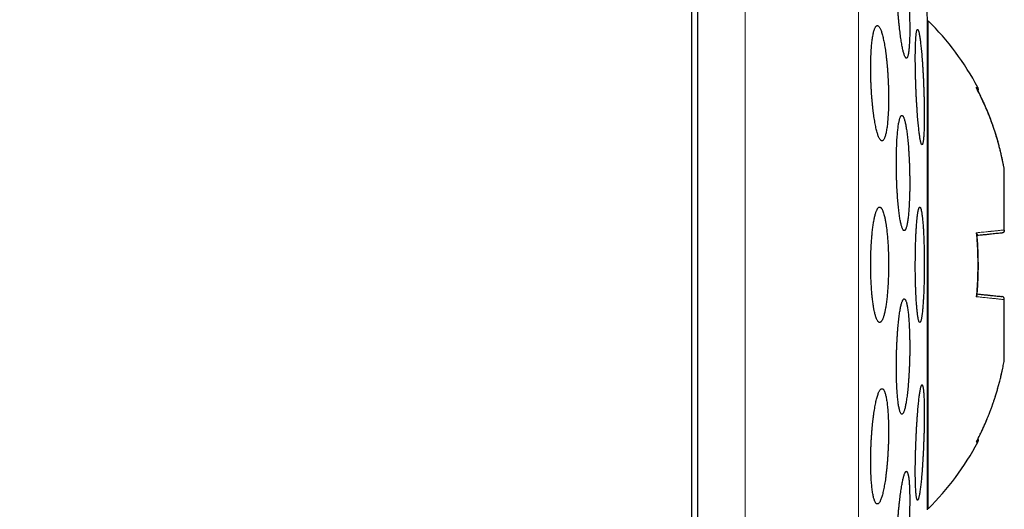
# Model space of a CAD drawing. Header units: millimetres. Extents: x 8 to 303, y 12 to 424.
# Tile 77 of 78: x 284 to 301, y 404 to 412. Entities that reach past the tile are written whole.
import ezdxf

# ---------------------------------------------------------------- set-up
doc = ezdxf.new("R2010")
doc.units = ezdxf.units.MM

msp = doc.modelspace()

# ---------------------------------------------------------------- linework, layer by layer
at = {"color": 7, "linetype": 'Continuous', "lineweight": 30}
for p, q in [((295.941, 424.075), (295.941, 392.075)), ((299.927, 403.825), (299.927, 412.325)), ((299.941, 412.306), (299.927, 412.295)), ((299.941, 403.843), (299.941, 412.306)), ((301.261, 409.731), (301.26, 409.732)), ((301.261, 408.678), (301.261, 409.73)), ((301.261, 408.675), (301.261, 408.678)), ((301.261, 407.471), (301.261, 407.475)), ((301.261, 406.42), (301.261, 407.471)), ((301.261, 406.419), (301.261, 406.419)), ((299.927, 403.855), (299.941, 403.843))]:
    msp.add_line(p, q, dxfattribs=at)
at = {"color": 252, "linetype": 'Continuous', "lineweight": 0}
for p, q in [((296.767, 392.075), (296.767, 424.075)), ((298.734, 393.714), (298.734, 422.436))]:
    msp.add_line(p, q, dxfattribs=at)
at = {"color": 7, "linetype": 'Continuous', "lineweight": 30}
for centre, radius, start, end in [((220.477, 408.075), 79.564, 3.06198, 3.72116), ((296.642, 408.955), 4.702, 27.8371, 45.4484), ((296.642, 407.194), 4.702, 314.5516, 332.1629)]:
    msp.add_arc(centre, radius, start, end, dxfattribs=at)
for points, knots in [([(295.841, 424.075), (295.731, 424.074), (295.514, 424.073), (295.189, 424.067), (294.868, 424.057), (294.55, 424.044), (294.238, 424.026), (293.931, 424.005), (293.629, 423.981), (293.331, 423.954), (293.017, 423.922), (292.689, 423.883), (292.347, 423.839), (292.009, 423.79), (291.676, 423.737), (291.348, 423.68), (291.024, 423.62), (290.705, 423.556), (290.39, 423.488), (290.079, 423.418), (289.773, 423.344), (289.471, 423.267), (289.179, 423.188), (288.897, 423.108), (288.625, 423.028), (288.356, 422.945), (288.091, 422.86), (287.816, 422.769), (287.531, 422.67), (287.238, 422.565), (286.95, 422.456), (286.667, 422.346), (286.388, 422.233), (286.114, 422.118), (285.836, 421.998), (285.554, 421.872), (285.269, 421.74), (284.989, 421.605), (284.714, 421.47), (284.445, 421.333), (284.181, 421.194), (283.922, 421.054), (283.669, 420.914), (283.421, 420.772), (283.179, 420.63), (282.943, 420.489), (282.714, 420.348), (282.489, 420.206), (282.254, 420.055), (282.009, 419.894), (281.756, 419.722), (281.509, 419.551), (281.269, 419.38), (281.035, 419.21), (280.812, 419.044), (280.598, 418.882), (280.395, 418.724), (280.196, 418.567), (280.004, 418.411), (279.816, 418.257), (279.633, 418.105), (279.456, 417.954), (279.283, 417.804), (279.115, 417.657), (278.953, 417.513), (278.797, 417.371), (278.647, 417.232), (278.5, 417.096), (278.358, 416.961), (278.219, 416.828), (278.084, 416.696), (277.953, 416.567), (277.827, 416.441), (277.705, 416.318), (277.586, 416.197), (277.467, 416.074), (277.346, 415.948), (277.215, 415.809), (277.074, 415.658), (276.922, 415.493), (276.767, 415.322), (276.61, 415.145), (276.45, 414.963), (276.292, 414.78), (276.137, 414.598), (275.986, 414.417), (275.832, 414.231), (275.677, 414.039), (275.519, 413.842), (275.364, 413.644), (275.209, 413.444), (275.057, 413.244), (274.903, 413.038), (274.748, 412.828), (274.592, 412.612), (274.435, 412.391), (274.277, 412.165), (274.118, 411.933), (273.958, 411.696), (273.798, 411.455), (273.639, 411.21), (273.48, 410.961), (273.321, 410.707), (273.16, 410.446), (272.998, 410.177), (272.835, 409.9), (272.672, 409.618), (272.509, 409.33), (272.347, 409.037), (272.186, 408.741), (272.026, 408.439), (271.867, 408.132), (271.707, 407.817), (271.546, 407.493), (271.385, 407.16), (271.225, 406.821), (271.066, 406.475), (270.909, 406.123), (270.752, 405.764), (270.601, 405.409), (270.457, 405.06), (270.318, 404.716), (270.181, 404.367), (270.046, 404.012), (269.911, 403.651), (269.779, 403.284), (269.652, 402.921), (269.531, 402.564), (269.414, 402.212), (269.299, 401.855), (269.187, 401.493), (269.076, 401.126), (268.967, 400.754), (268.86, 400.376), (268.755, 399.993), (268.653, 399.606), (268.553, 399.212), (268.455, 398.814), (268.362, 398.418), (268.273, 398.025), (268.188, 397.635), (268.106, 397.241), (268.026, 396.841), (267.947, 396.429), (267.87, 396.003), (267.795, 395.564), (267.723, 395.119), (267.654, 394.669), (267.589, 394.214), (267.529, 393.762), (267.473, 393.314), (267.422, 392.87), (267.374, 392.421), (267.331, 391.968), (267.29, 391.509), (267.254, 391.046), (267.222, 390.578), (267.193, 390.105), (267.169, 389.628), (267.149, 389.148), (267.133, 388.667), (267.122, 388.184), (267.115, 387.697), (267.114, 387.37), (267.114, 387.206)], [0, 0, 0, 0, 0.006311, 0.012555, 0.018731, 0.024842, 0.030889, 0.036767, 0.042584, 0.048343, 0.054044, 0.060758, 0.067392, 0.073949, 0.08043, 0.086836, 0.09317, 0.099431, 0.105622, 0.111744, 0.117797, 0.123782, 0.129702, 0.135224, 0.140688, 0.146096, 0.151448, 0.156744, 0.162805, 0.168794, 0.174711, 0.180559, 0.186336, 0.192045, 0.197686, 0.203813, 0.209859, 0.215825, 0.221711, 0.227518, 0.233247, 0.238899, 0.244472, 0.249969, 0.255389, 0.260638, 0.265813, 0.270915, 0.275945, 0.28193, 0.28781, 0.293583, 0.29925, 0.304811, 0.310267, 0.315314, 0.320266, 0.325125, 0.329889, 0.334559, 0.339134, 0.343615, 0.348001, 0.352291, 0.356487, 0.360515, 0.36445, 0.368293, 0.372043, 0.375766, 0.379393, 0.382922, 0.386355, 0.38969, 0.3929, 0.396175, 0.399532, 0.402969, 0.407168, 0.411483, 0.415915, 0.420464, 0.425132, 0.429918, 0.434362, 0.438905, 0.443547, 0.448289, 0.453131, 0.458074, 0.462828, 0.467672, 0.472607, 0.477634, 0.482753, 0.487965, 0.49327, 0.498669, 0.504163, 0.509752, 0.515334, 0.52101, 0.526779, 0.532643, 0.53871, 0.544877, 0.551144, 0.557511, 0.563979, 0.570431, 0.576983, 0.583634, 0.590386, 0.59738, 0.60448, 0.611687, 0.619002, 0.626426, 0.63396, 0.641604, 0.648634, 0.655757, 0.662972, 0.670281, 0.677684, 0.685182, 0.692775, 0.69982, 0.706946, 0.714154, 0.721445, 0.728819, 0.736276, 0.743817, 0.751442, 0.759153, 0.766949, 0.774832, 0.782801, 0.790395, 0.798066, 0.805817, 0.813646, 0.821555, 0.83003, 0.838596, 0.847253, 0.856002, 0.864843, 0.873777, 0.882286, 0.890878, 0.899555, 0.908316, 0.917162, 0.926094, 0.935111, 0.944216, 0.953407, 0.962687, 0.971886, 0.981171, 0.990542, 1, 1, 1, 1]), ([(299.447, 413.657), (299.445, 413.656), (299.44, 413.655), (299.434, 413.648), (299.428, 413.637), (299.422, 413.621), (299.417, 413.601), (299.412, 413.576), (299.408, 413.548), (299.404, 413.515), (299.4, 413.478), (299.397, 413.438), (299.394, 413.394), (299.392, 413.347), (299.391, 413.296), (299.39, 413.243), (299.389, 413.187), (299.389, 413.129), (299.39, 413.069), (299.391, 413.007), (299.392, 412.943), (299.394, 412.878), (299.397, 412.812), (299.4, 412.746), (299.403, 412.679), (299.407, 412.612), (299.412, 412.545), (299.416, 412.479), (299.422, 412.413), (299.427, 412.349), (299.433, 412.286), (299.44, 412.224), (299.446, 412.164), (299.453, 412.107), (299.46, 412.052), (299.467, 412), (299.475, 411.95), (299.482, 411.904), (299.49, 411.861), (299.498, 411.822), (299.506, 411.786), (299.514, 411.755), (299.522, 411.728), (299.529, 411.705), (299.537, 411.686), (299.545, 411.671), (299.552, 411.662), (299.559, 411.657), (299.566, 411.656), (299.572, 411.66), (299.579, 411.669), (299.585, 411.682), (299.59, 411.7), (299.595, 411.722), (299.6, 411.749), (299.604, 411.779), (299.608, 411.814), (299.611, 411.852), (299.614, 411.894), (299.617, 411.94), (299.619, 411.988), (299.62, 412.04), (299.621, 412.094), (299.621, 412.151), (299.621, 412.21), (299.62, 412.272), (299.619, 412.334), (299.617, 412.398), (299.615, 412.464), (299.612, 412.53), (299.609, 412.597), (299.605, 412.664), (299.601, 412.731), (299.596, 412.797), (299.591, 412.863), (299.586, 412.929), (299.58, 412.992), (299.574, 413.055), (299.568, 413.116), (299.561, 413.174), (299.554, 413.231), (299.547, 413.285), (299.54, 413.336), (299.532, 413.384), (299.524, 413.428), (299.517, 413.47), (299.509, 413.507), (299.501, 413.541), (299.493, 413.571), (299.485, 413.596), (299.477, 413.617), (299.47, 413.635), (299.462, 413.647), (299.454, 413.655), (299.45, 413.656), (299.447, 413.657)], [0, 0, 0, 0, 0.010715, 0.021467, 0.032231, 0.042983, 0.053698, 0.064416, 0.07517, 0.085937, 0.096692, 0.107409, 0.118076, 0.12878, 0.139497, 0.1502, 0.160867, 0.171485, 0.18214, 0.192807, 0.203462, 0.21408, 0.224692, 0.235339, 0.245999, 0.256647, 0.267259, 0.277909, 0.288594, 0.299292, 0.309978, 0.320628, 0.331344, 0.342096, 0.352861, 0.363613, 0.374329, 0.385111, 0.39593, 0.406761, 0.417579, 0.428361, 0.439179, 0.450035, 0.460903, 0.471758, 0.482576, 0.493386, 0.504232, 0.515091, 0.525938, 0.536747, 0.547505, 0.5583, 0.569108, 0.579904, 0.590661, 0.601349, 0.612074, 0.622812, 0.633536, 0.644224, 0.654854, 0.66552, 0.676199, 0.686865, 0.697495, 0.708104, 0.718749, 0.729406, 0.740052, 0.750661, 0.761295, 0.771965, 0.782647, 0.793317, 0.803951, 0.814645, 0.825375, 0.836117, 0.846847, 0.857541, 0.868304, 0.879103, 0.889915, 0.900714, 0.911477, 0.922288, 0.933136, 0.943997, 0.954845, 0.965656, 0.977099, 0.988557, 1, 1, 1, 1]), ([(295.841, 392.078), (295.841, 392.082), (295.841, 392.091), (295.841, 392.121), (295.841, 392.163), (295.841, 392.219), (295.841, 392.288), (295.841, 392.371), (295.841, 392.467), (295.841, 392.576), (295.841, 392.698), (295.841, 392.833), (295.841, 392.981), (295.841, 393.141), (295.841, 393.314), (295.841, 393.499), (295.841, 393.697), (295.841, 393.907), (295.841, 394.129), (295.841, 394.362), (295.841, 394.607), (295.841, 394.863), (295.841, 395.129), (295.841, 395.407), (295.841, 395.696), (295.841, 395.996), (295.841, 396.306), (295.841, 396.626), (295.841, 396.954), (295.841, 397.292), (295.841, 397.638), (295.841, 397.994), (295.841, 398.359), (295.841, 398.732), (295.841, 399.114), (295.841, 399.502), (295.841, 399.897), (295.841, 400.298), (295.841, 400.706), (295.841, 401.121), (295.841, 401.541), (295.841, 401.969), (295.841, 402.401), (295.841, 402.837), (295.841, 403.277), (295.841, 403.721), (295.841, 404.168), (295.841, 404.619), (295.841, 405.074), (295.841, 405.532), (295.841, 405.992), (295.841, 406.453), (295.841, 406.915), (295.841, 407.377), (295.841, 407.84), (295.841, 408.303), (295.841, 408.767), (295.841, 409.231), (295.841, 409.694), (295.841, 410.156), (295.841, 410.614), (295.841, 411.07), (295.841, 411.524), (295.841, 411.975), (295.841, 412.424), (295.841, 412.72), (295.841, 412.868)], [0, 0, 0, 0, 0.015673, 0.031306, 0.046912, 0.062505, 0.078096, 0.093701, 0.109331, 0.125, 0.140675, 0.15631, 0.171917, 0.187509, 0.203101, 0.218704, 0.234333, 0.25, 0.265675, 0.28131, 0.296917, 0.312509, 0.328101, 0.343704, 0.359333, 0.375, 0.390675, 0.40631, 0.421917, 0.437509, 0.453101, 0.468704, 0.484333, 0.5, 0.515675, 0.53131, 0.546917, 0.562509, 0.578101, 0.593704, 0.609333, 0.625, 0.640675, 0.65631, 0.671917, 0.687509, 0.703101, 0.718704, 0.734333, 0.75, 0.765675, 0.78131, 0.796917, 0.812509, 0.828101, 0.843704, 0.859333, 0.875, 0.890673, 0.906306, 0.921912, 0.937505, 0.953096, 0.968701, 0.984331, 1, 1, 1, 1]), ([(299.059, 412.223), (299.056, 412.222), (299.049, 412.222), (299.039, 412.214), (299.03, 412.203), (299.021, 412.187), (299.012, 412.167), (299.003, 412.142), (298.995, 412.113), (298.988, 412.08), (298.981, 412.042), (298.974, 412.002), (298.968, 411.957), (298.963, 411.909), (298.958, 411.858), (298.954, 411.805), (298.951, 411.748), (298.948, 411.69), (298.946, 411.629), (298.945, 411.567), (298.944, 411.503), (298.944, 411.438), (298.945, 411.372), (298.947, 411.306), (298.949, 411.239), (298.952, 411.173), (298.955, 411.106), (298.959, 411.04), (298.964, 410.975), (298.97, 410.911), (298.975, 410.849), (298.982, 410.788), (298.989, 410.729), (298.996, 410.672), (299.004, 410.617), (299.013, 410.565), (299.022, 410.516), (299.031, 410.47), (299.04, 410.428), (299.05, 410.388), (299.06, 410.353), (299.07, 410.322), (299.081, 410.294), (299.091, 410.271), (299.102, 410.252), (299.112, 410.238), (299.123, 410.228), (299.133, 410.223), (299.143, 410.223), (299.153, 410.227), (299.163, 410.235), (299.173, 410.249), (299.182, 410.267), (299.19, 410.289), (299.199, 410.316), (299.207, 410.347), (299.214, 410.382), (299.221, 410.421), (299.227, 410.463), (299.233, 410.509), (299.238, 410.559), (299.242, 410.611), (299.246, 410.666), (299.249, 410.723), (299.251, 410.782), (299.253, 410.844), (299.254, 410.907), (299.254, 410.971), (299.253, 411.036), (299.252, 411.103), (299.251, 411.169), (299.248, 411.236), (299.245, 411.302), (299.241, 411.369), (299.237, 411.434), (299.232, 411.499), (299.226, 411.562), (299.22, 411.624), (299.213, 411.684), (299.206, 411.743), (299.198, 411.799), (299.19, 411.852), (299.182, 411.903), (299.173, 411.95), (299.163, 411.995), (299.154, 412.036), (299.144, 412.073), (299.134, 412.107), (299.124, 412.137), (299.113, 412.162), (299.103, 412.183), (299.092, 412.201), (299.081, 412.213), (299.07, 412.221), (299.063, 412.222), (299.059, 412.223)], [0, 0, 0, 0, 0.010808, 0.021653, 0.03251, 0.043354, 0.054162, 0.064974, 0.075823, 0.086685, 0.097534, 0.108346, 0.119071, 0.129834, 0.140609, 0.151372, 0.162097, 0.172702, 0.183344, 0.193998, 0.204639, 0.215244, 0.225779, 0.236349, 0.246931, 0.257502, 0.268036, 0.278578, 0.289156, 0.299746, 0.310325, 0.320867, 0.331492, 0.342152, 0.352825, 0.363485, 0.37411, 0.384857, 0.395639, 0.406433, 0.417216, 0.427962, 0.438817, 0.449709, 0.460613, 0.471505, 0.48236, 0.493263, 0.504204, 0.515157, 0.526097, 0.537, 0.547868, 0.558773, 0.569692, 0.580597, 0.591464, 0.602228, 0.61303, 0.623844, 0.634645, 0.645409, 0.656048, 0.666725, 0.677413, 0.68809, 0.698729, 0.709278, 0.719863, 0.730461, 0.741047, 0.751596, 0.762128, 0.772695, 0.783275, 0.793843, 0.804375, 0.814968, 0.825596, 0.836237, 0.846866, 0.857459, 0.868166, 0.878908, 0.889663, 0.900405, 0.911112, 0.921937, 0.932798, 0.943671, 0.954533, 0.965358, 0.9769, 0.988457, 1, 1, 1, 1]), ([(299.757, 412.157), (299.755, 412.156), (299.752, 412.155), (299.748, 412.148), (299.744, 412.137), (299.74, 412.121), (299.736, 412.101), (299.733, 412.076), (299.73, 412.048), (299.728, 412.015), (299.725, 411.978), (299.723, 411.938), (299.721, 411.894), (299.72, 411.847), (299.719, 411.796), (299.718, 411.743), (299.718, 411.687), (299.718, 411.629), (299.718, 411.568), (299.719, 411.506), (299.72, 411.442), (299.721, 411.377), (299.723, 411.311), (299.725, 411.244), (299.727, 411.177), (299.73, 411.11), (299.733, 411.043), (299.736, 410.976), (299.74, 410.91), (299.744, 410.846), (299.748, 410.782), (299.752, 410.721), (299.756, 410.661), (299.761, 410.604), (299.766, 410.549), (299.771, 410.497), (299.776, 410.447), (299.781, 410.401), (299.786, 410.359), (299.791, 410.32), (299.796, 410.285), (299.802, 410.253), (299.807, 410.226), (299.812, 410.204), (299.817, 410.185), (299.822, 410.171), (299.827, 410.162), (299.832, 410.157), (299.836, 410.156), (299.841, 410.161), (299.845, 410.169), (299.849, 410.182), (299.852, 410.2), (299.856, 410.222), (299.859, 410.249), (299.862, 410.279), (299.865, 410.314), (299.867, 410.352), (299.869, 410.394), (299.87, 410.44), (299.872, 410.488), (299.872, 410.54), (299.873, 410.594), (299.873, 410.651), (299.873, 410.711), (299.873, 410.772), (299.872, 410.835), (299.871, 410.899), (299.869, 410.965), (299.867, 411.031), (299.865, 411.098), (299.862, 411.166), (299.86, 411.233), (299.857, 411.3), (299.853, 411.366), (299.85, 411.431), (299.846, 411.495), (299.842, 411.558), (299.837, 411.619), (299.833, 411.678), (299.828, 411.734), (299.823, 411.788), (299.818, 411.838), (299.813, 411.886), (299.808, 411.931), (299.803, 411.972), (299.798, 412.009), (299.792, 412.043), (299.787, 412.072), (299.782, 412.097), (299.777, 412.118), (299.772, 412.135), (299.767, 412.147), (299.761, 412.155), (299.758, 412.156), (299.757, 412.157)], [0, 0, 0, 0, 0.010715, 0.021466, 0.032229, 0.04298, 0.053695, 0.064411, 0.075163, 0.085928, 0.096681, 0.107396, 0.118089, 0.128819, 0.139561, 0.15029, 0.160983, 0.171654, 0.182362, 0.193082, 0.203789, 0.21446, 0.225128, 0.235832, 0.246549, 0.257253, 0.267921, 0.278607, 0.289328, 0.300062, 0.310784, 0.321469, 0.332185, 0.342936, 0.3537, 0.364452, 0.375168, 0.385912, 0.396694, 0.407488, 0.418269, 0.429014, 0.439776, 0.450574, 0.461384, 0.472182, 0.482943, 0.4937, 0.504494, 0.5153, 0.526094, 0.536851, 0.547585, 0.558356, 0.569139, 0.57991, 0.590643, 0.601346, 0.612085, 0.622836, 0.633575, 0.644278, 0.654954, 0.665667, 0.676392, 0.687104, 0.69778, 0.708447, 0.71915, 0.729866, 0.740569, 0.751236, 0.761914, 0.772628, 0.783355, 0.794069, 0.804748, 0.815453, 0.826194, 0.836948, 0.84769, 0.858395, 0.869132, 0.879905, 0.89069, 0.901463, 0.9122, 0.922958, 0.933753, 0.94456, 0.955355, 0.966113, 0.977404, 0.988709, 1, 1, 1, 1]), ([(301.261, 409.73), (301.255, 409.763), (301.242, 409.832), (301.22, 409.937), (301.194, 410.048), (301.169, 410.145), (301.146, 410.226), (301.127, 410.29), (301.107, 410.356), (301.086, 410.42), (301.066, 410.48), (301.039, 410.555), (301.003, 410.651), (300.955, 410.77), (300.901, 410.893), (300.841, 411.02), (300.797, 411.105), (300.775, 411.148)], [0, 0, 0, 0, 0.067622, 0.139258, 0.214913, 0.294591, 0.337933, 0.382378, 0.427926, 0.474576, 0.516798, 0.553477, 0.634946, 0.720332, 0.809638, 0.902861, 1, 1, 1, 1]), ([(300.775, 411.148), (300.778, 411.144), (300.781, 411.139), (300.783, 411.133), (300.783, 411.132)], [0, 0, 0, 0, 0.820127, 1, 1, 1, 1]), ([(301.26, 409.732), (301.255, 409.759), (301.245, 409.816), (301.228, 409.899), (301.21, 409.979), (301.192, 410.053), (301.175, 410.12), (301.16, 410.177), (301.147, 410.224), (301.135, 410.263), (301.125, 410.298), (301.115, 410.33), (301.106, 410.359), (301.095, 410.393), (301.081, 410.435), (301.064, 410.485), (301.044, 410.541), (301.021, 410.603), (300.995, 410.67), (300.966, 410.742), (300.934, 410.817), (300.9, 410.895), (300.861, 410.979), (300.822, 411.058), (300.795, 411.11), (300.783, 411.132)], [0, 0, 0, 0, 0.056218, 0.115842, 0.171136, 0.222092, 0.2687, 0.310949, 0.341079, 0.368505, 0.39322, 0.415219, 0.434857, 0.456145, 0.487247, 0.522845, 0.562856, 0.607244, 0.655993, 0.709089, 0.763125, 0.821017, 0.882767, 0.948387, 1, 1, 1, 1]), ([(300.803, 411.094), (300.804, 411.095), (300.806, 411.097), (300.81, 411.104), (300.812, 411.115), (300.809, 411.132), (300.804, 411.144), (300.8, 411.151)], [0, 0, 0, 0, 0.05525, 0.176578, 0.348783, 0.604145, 1, 1, 1, 1]), ([(301.26, 409.732), (301.255, 409.759), (301.245, 409.816), (301.228, 409.899), (301.21, 409.979), (301.192, 410.053), (301.175, 410.12), (301.16, 410.177), (301.147, 410.224), (301.135, 410.263), (301.125, 410.298), (301.115, 410.33), (301.106, 410.36), (301.095, 410.393), (301.081, 410.435), (301.064, 410.485), (301.044, 410.541), (301.021, 410.603), (300.995, 410.67), (300.966, 410.742), (300.935, 410.817), (300.9, 410.896), (300.861, 410.979), (300.828, 411.045), (300.808, 411.084), (300.803, 411.094)], [0, 0, 0, 0, 0.057915, 0.119323, 0.176275, 0.228759, 0.276766, 0.320282, 0.351316, 0.379564, 0.405019, 0.427678, 0.447902, 0.469823, 0.50185, 0.538504, 0.579703, 0.625411, 0.67561, 0.730286, 0.785933, 0.84555, 0.909142, 0.976722, 1, 1, 1, 1]), ([(299.485, 410.666), (299.482, 410.665), (299.477, 410.665), (299.47, 410.657), (299.462, 410.646), (299.455, 410.63), (299.448, 410.61), (299.441, 410.585), (299.435, 410.556), (299.429, 410.523), (299.423, 410.486), (299.418, 410.445), (299.413, 410.401), (299.408, 410.354), (299.404, 410.303), (299.4, 410.249), (299.397, 410.193), (299.395, 410.134), (299.392, 410.074), (299.391, 410.011), (299.39, 409.947), (299.389, 409.882), (299.389, 409.816), (299.389, 409.749), (299.39, 409.682), (299.392, 409.615), (299.394, 409.548), (299.396, 409.482), (299.399, 409.416), (299.403, 409.352), (299.407, 409.289), (299.411, 409.228), (299.416, 409.169), (299.421, 409.112), (299.427, 409.057), (299.433, 409.005), (299.439, 408.956), (299.445, 408.91), (299.452, 408.868), (299.459, 408.829), (299.467, 408.794), (299.474, 408.763), (299.482, 408.736), (299.489, 408.713), (299.497, 408.695), (299.505, 408.681), (299.513, 408.671), (299.521, 408.666), (299.528, 408.666), (299.536, 408.67), (299.544, 408.679), (299.551, 408.692), (299.558, 408.71), (299.565, 408.732), (299.572, 408.759), (299.578, 408.79), (299.584, 408.824), (299.589, 408.863), (299.595, 408.905), (299.599, 408.951), (299.604, 409), (299.608, 409.052), (299.611, 409.107), (299.614, 409.165), (299.616, 409.224), (299.618, 409.286), (299.62, 409.349), (299.621, 409.413), (299.621, 409.479), (299.621, 409.546), (299.62, 409.612), (299.619, 409.68), (299.617, 409.746), (299.615, 409.813), (299.612, 409.879), (299.609, 409.944), (299.606, 410.008), (299.601, 410.07), (299.597, 410.13), (299.592, 410.189), (299.587, 410.245), (299.581, 410.298), (299.575, 410.349), (299.568, 410.396), (299.562, 410.441), (299.555, 410.481), (299.548, 410.519), (299.54, 410.552), (299.533, 410.581), (299.525, 410.607), (299.517, 410.627), (299.509, 410.644), (299.501, 410.657), (299.493, 410.664), (299.488, 410.665), (299.485, 410.666)], [0, 0, 0, 0, 0.010781, 0.021599, 0.03243, 0.043248, 0.054029, 0.064812, 0.075633, 0.086466, 0.097286, 0.108069, 0.118808, 0.129584, 0.140373, 0.151148, 0.161887, 0.172555, 0.183261, 0.193979, 0.204684, 0.215352, 0.225971, 0.236626, 0.247294, 0.257949, 0.268568, 0.27918, 0.289827, 0.300487, 0.311134, 0.321746, 0.332394, 0.343078, 0.353775, 0.36446, 0.375109, 0.385823, 0.396574, 0.407336, 0.418087, 0.428802, 0.439582, 0.450399, 0.461229, 0.472046, 0.482827, 0.493645, 0.5045, 0.515368, 0.526223, 0.537041, 0.547851, 0.558698, 0.569558, 0.580405, 0.591215, 0.601974, 0.612771, 0.623581, 0.634377, 0.645137, 0.655826, 0.666553, 0.677292, 0.688018, 0.698707, 0.709338, 0.720005, 0.730685, 0.741352, 0.751983, 0.762592, 0.773237, 0.783894, 0.79454, 0.805149, 0.815782, 0.826451, 0.837132, 0.847801, 0.858434, 0.869126, 0.879854, 0.890595, 0.901323, 0.912016, 0.922777, 0.933575, 0.944385, 0.955183, 0.965944, 0.977292, 0.988653, 1, 1, 1, 1]), ([(299.099, 409.075), (299.096, 409.074), (299.091, 409.074), (299.082, 409.069), (299.073, 409.061), (299.065, 409.05), (299.056, 409.035), (299.048, 409.018), (299.039, 408.998), (299.032, 408.974), (299.024, 408.948), (299.016, 408.919), (299.009, 408.887), (299.002, 408.852), (298.995, 408.815), (298.989, 408.776), (298.983, 408.735), (298.977, 408.691), (298.972, 408.644), (298.966, 408.589), (298.961, 408.523), (298.956, 408.455), (298.952, 408.393), (298.95, 408.339), (298.947, 408.275), (298.945, 408.202), (298.944, 408.128), (298.944, 408.063), (298.945, 408.006), (298.946, 407.941), (298.948, 407.868), (298.95, 407.797), (298.954, 407.735), (298.957, 407.683), (298.961, 407.624), (298.966, 407.559), (298.973, 407.498), (298.979, 407.446), (298.984, 407.403), (298.991, 407.356), (299, 407.307), (299.009, 407.262), (299.017, 407.226), (299.025, 407.197), (299.034, 407.167), (299.044, 407.138), (299.055, 407.115), (299.065, 407.098), (299.074, 407.088), (299.083, 407.08), (299.091, 407.075), (299.1, 407.074), (299.109, 407.076), (299.118, 407.081), (299.126, 407.09), (299.135, 407.101), (299.143, 407.116), (299.152, 407.133), (299.16, 407.154), (299.168, 407.178), (299.176, 407.205), (299.183, 407.235), (299.191, 407.267), (299.197, 407.301), (299.204, 407.339), (299.21, 407.378), (299.216, 407.421), (299.222, 407.465), (299.227, 407.511), (299.232, 407.558), (299.236, 407.607), (299.24, 407.658), (299.243, 407.711), (299.247, 407.773), (299.25, 407.844), (299.252, 407.917), (299.253, 407.982), (299.254, 408.039), (299.254, 408.104), (299.253, 408.178), (299.252, 408.251), (299.249, 408.315), (299.247, 408.369), (299.244, 408.43), (299.239, 408.498), (299.234, 408.564), (299.229, 408.619), (299.224, 408.665), (299.218, 408.717), (299.21, 408.772), (299.202, 408.823), (299.194, 408.864), (299.187, 408.897), (299.179, 408.933), (299.169, 408.969), (299.158, 409), (299.149, 409.022), (299.14, 409.039), (299.132, 409.052), (299.124, 409.062), (299.116, 409.069), (299.108, 409.074), (299.102, 409.074), (299.099, 409.075)], [0, 0, 0, 0, 0.008951, 0.017909, 0.02686, 0.03607, 0.045287, 0.054497, 0.063448, 0.072407, 0.081358, 0.090572, 0.099794, 0.109008, 0.117909, 0.126817, 0.135718, 0.144884, 0.154057, 0.163223, 0.176425, 0.189626, 0.198688, 0.207757, 0.216818, 0.229883, 0.242948, 0.251912, 0.260884, 0.269848, 0.282849, 0.295851, 0.304768, 0.313692, 0.32261, 0.335647, 0.348685, 0.357623, 0.366569, 0.375508, 0.388665, 0.401822, 0.410841, 0.419868, 0.428887, 0.442195, 0.455503, 0.464628, 0.473759, 0.482884, 0.491834, 0.500792, 0.509742, 0.518951, 0.528168, 0.537377, 0.546349, 0.555329, 0.564301, 0.573537, 0.58278, 0.592016, 0.600942, 0.609876, 0.618802, 0.627993, 0.637191, 0.646382, 0.655215, 0.664054, 0.672887, 0.681982, 0.691084, 0.700179, 0.713281, 0.726383, 0.735374, 0.744372, 0.753363, 0.766375, 0.779386, 0.788312, 0.797245, 0.80617, 0.819187, 0.832204, 0.841129, 0.850062, 0.858987, 0.872101, 0.885214, 0.894204, 0.9032, 0.91219, 0.925451, 0.938711, 0.947802, 0.9569, 0.965991, 0.974446, 0.982902, 0.991451, 1, 1, 1, 1]), ([(299.796, 409.075), (299.793, 409.074), (299.789, 409.073), (299.784, 409.064), (299.779, 409.053), (299.776, 409.043), (299.773, 409.032), (299.769, 409.014), (299.764, 408.992), (299.76, 408.963), (299.756, 408.936), (299.752, 408.908), (299.749, 408.881), (299.746, 408.847), (299.742, 408.806), (299.739, 408.76), (299.736, 408.718), (299.733, 408.677), (299.731, 408.639), (299.729, 408.592), (299.727, 408.539), (299.724, 408.48), (299.723, 408.428), (299.721, 408.379), (299.72, 408.333), (299.719, 408.279), (299.719, 408.219), (299.718, 408.154), (299.718, 408.098), (299.718, 408.046), (299.718, 407.999), (299.718, 407.943), (299.719, 407.884), (299.72, 407.82), (299.721, 407.766), (299.723, 407.718), (299.724, 407.674), (299.726, 407.623), (299.728, 407.57), (299.731, 407.515), (299.734, 407.47), (299.736, 407.429), (299.739, 407.394), (299.742, 407.354), (299.745, 407.313), (299.749, 407.273), (299.753, 407.24), (299.756, 407.213), (299.759, 407.19), (299.763, 407.165), (299.767, 407.141), (299.772, 407.12), (299.776, 407.105), (299.78, 407.093), (299.784, 407.085), (299.788, 407.078), (299.794, 407.074), (299.799, 407.075), (299.804, 407.08), (299.807, 407.085), (299.81, 407.092), (299.814, 407.104), (299.82, 407.123), (299.825, 407.147), (299.829, 407.17), (299.832, 407.19), (299.835, 407.211), (299.838, 407.24), (299.842, 407.275), (299.846, 407.316), (299.849, 407.354), (299.852, 407.391), (299.855, 407.427), (299.857, 407.471), (299.86, 407.52), (299.863, 407.576), (299.865, 407.625), (299.867, 407.672), (299.868, 407.716), (299.87, 407.769), (299.871, 407.827), (299.872, 407.891), (299.873, 407.946), (299.873, 407.998), (299.873, 408.045), (299.873, 408.101), (299.873, 408.162), (299.872, 408.226), (299.872, 408.281), (299.871, 408.332), (299.87, 408.377), (299.868, 408.43), (299.866, 408.486), (299.864, 408.544), (299.862, 408.593), (299.86, 408.636), (299.858, 408.675), (299.855, 408.719), (299.852, 408.764), (299.848, 408.809), (299.845, 408.846), (299.842, 408.878), (299.839, 408.905), (299.835, 408.936), (299.831, 408.965), (299.826, 408.993), (299.822, 409.013), (299.819, 409.03), (299.815, 409.043), (299.812, 409.054), (299.808, 409.063), (299.804, 409.069), (299.8, 409.074), (299.797, 409.074), (299.796, 409.075)], [0, 0, 0, 0, 0.013234, 0.026559, 0.033368, 0.040177, 0.047036, 0.053895, 0.067128, 0.076108, 0.085094, 0.094074, 0.100934, 0.107794, 0.121009, 0.129976, 0.138951, 0.147918, 0.154769, 0.16162, 0.174797, 0.183739, 0.192688, 0.201629, 0.208461, 0.215292, 0.228434, 0.237352, 0.246276, 0.255194, 0.262007, 0.268819, 0.281945, 0.290851, 0.299764, 0.30867, 0.315473, 0.322276, 0.33541, 0.344322, 0.35324, 0.362152, 0.368959, 0.375766, 0.388931, 0.397862, 0.406801, 0.415733, 0.422556, 0.429378, 0.442581, 0.45154, 0.460505, 0.469463, 0.476306, 0.483148, 0.496382, 0.509707, 0.516516, 0.523325, 0.530184, 0.537043, 0.550285, 0.563619, 0.570432, 0.577246, 0.58411, 0.590975, 0.604199, 0.613173, 0.622154, 0.631128, 0.637983, 0.644839, 0.658028, 0.666979, 0.675936, 0.684886, 0.691723, 0.698561, 0.711713, 0.720637, 0.729568, 0.738493, 0.74531, 0.752128, 0.765256, 0.774164, 0.783079, 0.791987, 0.798792, 0.805597, 0.818726, 0.827634, 0.836549, 0.845457, 0.852261, 0.859066, 0.872219, 0.881144, 0.890075, 0.899, 0.905816, 0.912633, 0.925824, 0.934774, 0.943731, 0.952681, 0.959518, 0.966354, 0.974719, 0.983083, 0.991542, 1, 1, 1, 1]), ([(300.775, 408.628), (300.777, 408.625), (300.782, 408.618), (300.787, 408.608), (300.788, 408.603), (300.789, 408.6)], [0, 0, 0, 0, 0.388062, 0.722423, 1, 1, 1, 1]), ([(300.788, 407.55), (300.79, 407.565), (300.793, 407.607), (300.798, 407.671), (300.802, 407.741), (300.805, 407.804), (300.807, 407.857), (300.809, 407.901), (300.81, 407.936), (300.81, 407.967), (300.811, 407.995), (300.811, 408.027), (300.811, 408.066), (300.811, 408.114), (300.81, 408.169), (300.809, 408.231), (300.807, 408.3), (300.804, 408.375), (300.799, 408.456), (300.794, 408.532), (300.79, 408.58), (300.788, 408.6)], [0, 0, 0, 0, 0.045314, 0.118468, 0.185087, 0.245141, 0.298607, 0.335985, 0.369282, 0.398496, 0.423687, 0.449841, 0.489095, 0.535017, 0.587564, 0.646718, 0.712461, 0.783427, 0.860724, 0.944343, 1, 1, 1, 1]), ([(301.216, 408.625), (301.205, 408.624), (301.182, 408.621), (301.141, 408.617), (301.093, 408.612), (301.039, 408.606), (300.979, 408.6), (300.913, 408.593), (300.85, 408.586), (300.807, 408.582), (300.79, 408.58)], [0, 0, 0, 0, 0.13265, 0.26449, 0.395702, 0.526469, 0.656974, 0.787405, 0.917947, 1, 1, 1, 1]), ([(301.261, 408.675), (301.261, 408.668), (301.26, 408.658), (301.255, 408.647), (301.25, 408.64), (301.244, 408.634), (301.233, 408.628), (301.223, 408.626), (301.216, 408.625)], [0, 0, 0, 0, 0.266061, 0.382306, 0.49341, 0.605286, 0.723885, 1, 1, 1, 1]), ([(300.775, 407.521), (300.777, 407.525), (300.782, 407.531), (300.787, 407.541), (300.788, 407.547), (300.789, 407.55)], [0, 0, 0, 0, 0.3888411, 0.7234034, 1, 1, 1, 1]), ([(300.79, 407.569), (300.807, 407.567), (300.85, 407.563), (300.913, 407.556), (300.979, 407.549), (301.039, 407.543), (301.093, 407.537), (301.141, 407.532), (301.182, 407.528), (301.205, 407.526), (301.216, 407.524)], [0, 0, 0, 0, 0.081976, 0.212529, 0.342971, 0.473487, 0.604264, 0.735488, 0.867339, 1, 1, 1, 1]), ([(299.525, 407.483), (299.523, 407.483), (299.517, 407.482), (299.51, 407.475), (299.502, 407.463), (299.494, 407.447), (299.486, 407.427), (299.478, 407.402), (299.471, 407.373), (299.463, 407.34), (299.456, 407.303), (299.449, 407.262), (299.442, 407.218), (299.436, 407.17), (299.43, 407.119), (299.424, 407.065), (299.418, 407.008), (299.413, 406.949), (299.409, 406.888), (299.405, 406.825), (299.401, 406.761), (299.398, 406.695), (299.395, 406.629), (299.393, 406.562), (299.391, 406.494), (299.39, 406.427), (299.389, 406.36), (299.389, 406.294), (299.389, 406.228), (299.39, 406.164), (299.392, 406.101), (299.394, 406.04), (299.396, 405.981), (299.399, 405.924), (299.402, 405.87), (299.406, 405.818), (299.411, 405.77), (299.415, 405.724), (299.42, 405.682), (299.426, 405.644), (299.432, 405.609), (299.438, 405.579), (299.445, 405.552), (299.451, 405.529), (299.458, 405.511), (299.466, 405.497), (299.473, 405.488), (299.481, 405.483), (299.488, 405.483), (299.496, 405.488), (299.504, 405.496), (299.512, 405.51), (299.52, 405.528), (299.528, 405.55), (299.535, 405.577), (299.543, 405.608), (299.55, 405.643), (299.557, 405.681), (299.564, 405.724), (299.571, 405.77), (299.577, 405.819), (299.583, 405.872), (299.589, 405.927), (299.594, 405.984), (299.599, 406.044), (299.603, 406.106), (299.607, 406.17), (299.611, 406.235), (299.614, 406.301), (299.616, 406.367), (299.618, 406.435), (299.62, 406.502), (299.621, 406.569), (299.621, 406.636), (299.621, 406.702), (299.62, 406.767), (299.619, 406.831), (299.618, 406.893), (299.615, 406.953), (299.613, 407.011), (299.61, 407.067), (299.606, 407.12), (299.602, 407.17), (299.597, 407.218), (299.593, 407.262), (299.587, 407.302), (299.582, 407.339), (299.576, 407.372), (299.569, 407.4), (299.563, 407.425), (299.556, 407.446), (299.549, 407.462), (299.541, 407.474), (299.533, 407.482), (299.528, 407.483), (299.525, 407.483)], [0, 0, 0, 0, 0.010816, 0.021669, 0.032534, 0.043387, 0.054203, 0.06502, 0.075874, 0.08674, 0.097593, 0.10841, 0.119209, 0.130046, 0.140896, 0.151732, 0.162531, 0.173272, 0.18405, 0.19484, 0.205617, 0.216357, 0.227028, 0.237734, 0.248454, 0.259161, 0.269831, 0.28045, 0.291106, 0.301775, 0.312431, 0.32305, 0.333661, 0.344308, 0.354968, 0.365615, 0.376226, 0.386873, 0.397556, 0.408252, 0.418935, 0.429582, 0.440295, 0.451044, 0.461805, 0.472554, 0.483267, 0.494046, 0.504862, 0.51569, 0.526506, 0.537285, 0.548103, 0.558958, 0.569825, 0.58068, 0.591497, 0.602308, 0.613156, 0.624017, 0.634864, 0.645675, 0.656436, 0.667235, 0.678046, 0.688844, 0.699605, 0.710296, 0.721024, 0.731764, 0.742492, 0.753183, 0.763815, 0.774484, 0.785164, 0.795833, 0.806464, 0.817073, 0.827718, 0.838376, 0.849021, 0.85963, 0.870262, 0.88093, 0.89161, 0.902278, 0.91291, 0.923601, 0.934327, 0.945066, 0.955793, 0.966484, 0.977651, 0.988832, 1, 1, 1, 1]), ([(301.261, 407.475), (301.261, 407.481), (301.26, 407.491), (301.255, 407.503), (301.25, 407.51), (301.244, 407.515), (301.233, 407.522), (301.223, 407.523), (301.216, 407.524)], [0, 0, 0, 0, 0.265216, 0.381301, 0.492334, 0.604217, 0.722945, 1, 1, 1, 1]), ([(300.783, 405.017), (300.794, 405.037), (300.818, 405.084), (300.853, 405.155), (300.888, 405.229), (300.919, 405.298), (300.947, 405.362), (300.97, 405.416), (300.988, 405.462), (301.003, 405.5), (301.016, 405.534), (301.028, 405.564), (301.039, 405.594), (301.051, 405.627), (301.065, 405.668), (301.082, 405.718), (301.101, 405.775), (301.121, 405.838), (301.141, 405.907), (301.162, 405.981), (301.183, 406.061), (301.204, 406.144), (301.224, 406.234), (301.243, 406.325), (301.255, 406.387), (301.26, 406.418)], [0, 0, 0, 0, 0.046421, 0.106025, 0.16127, 0.212163, 0.258703, 0.300886, 0.330966, 0.358346, 0.383018, 0.404977, 0.42459, 0.445873, 0.476969, 0.51256, 0.552568, 0.596967, 0.645741, 0.698874, 0.752952, 0.810882, 0.872657, 0.938267, 1, 1, 1, 1]), ([(299.139, 405.926), (299.136, 405.926), (299.129, 405.925), (299.119, 405.918), (299.108, 405.906), (299.098, 405.89), (299.087, 405.87), (299.076, 405.845), (299.066, 405.815), (299.056, 405.782), (299.046, 405.744), (299.036, 405.703), (299.026, 405.658), (299.017, 405.61), (299.009, 405.558), (299, 405.504), (298.992, 405.447), (298.985, 405.387), (298.978, 405.326), (298.972, 405.262), (298.966, 405.197), (298.961, 405.131), (298.957, 405.065), (298.953, 404.998), (298.95, 404.93), (298.947, 404.862), (298.946, 404.795), (298.945, 404.729), (298.944, 404.664), (298.945, 404.6), (298.946, 404.537), (298.947, 404.477), (298.95, 404.418), (298.953, 404.362), (298.957, 404.308), (298.961, 404.257), (298.966, 404.209), (298.972, 404.164), (298.978, 404.123), (298.985, 404.085), (298.992, 404.051), (298.999, 404.02), (299.008, 403.994), (299.016, 403.972), (299.025, 403.954), (299.034, 403.94), (299.044, 403.931), (299.054, 403.926), (299.064, 403.926), (299.074, 403.931), (299.085, 403.94), (299.095, 403.953), (299.106, 403.971), (299.116, 403.994), (299.127, 404.021), (299.137, 404.052), (299.147, 404.087), (299.157, 404.126), (299.167, 404.169), (299.176, 404.216), (299.185, 404.266), (299.194, 404.318), (299.202, 404.374), (299.209, 404.432), (299.217, 404.493), (299.223, 404.555), (299.229, 404.619), (299.235, 404.684), (299.239, 404.751), (299.243, 404.818), (299.247, 404.885), (299.25, 404.953), (299.252, 405.02), (299.253, 405.087), (299.254, 405.153), (299.254, 405.217), (299.253, 405.281), (299.252, 405.342), (299.25, 405.402), (299.247, 405.46), (299.244, 405.515), (299.24, 405.568), (299.235, 405.617), (299.23, 405.664), (299.224, 405.707), (299.218, 405.747), (299.211, 405.784), (299.203, 405.816), (299.195, 405.845), (299.187, 405.869), (299.178, 405.89), (299.169, 405.906), (299.16, 405.918), (299.15, 405.925), (299.143, 405.926), (299.139, 405.926)], [0, 0, 0, 0, 0.010897, 0.021832, 0.03278, 0.043714, 0.054612, 0.06551, 0.076445, 0.087393, 0.098328, 0.109226, 0.120108, 0.131029, 0.141962, 0.152882, 0.163764, 0.174555, 0.185383, 0.196224, 0.207052, 0.217843, 0.228508, 0.23921, 0.249924, 0.260626, 0.271291, 0.281854, 0.292452, 0.303064, 0.313663, 0.324225, 0.334753, 0.345316, 0.355892, 0.366456, 0.376984, 0.387558, 0.398167, 0.408789, 0.419398, 0.429973, 0.440653, 0.45137, 0.462098, 0.472815, 0.483496, 0.494299, 0.505138, 0.51599, 0.526829, 0.537632, 0.54852, 0.559445, 0.570382, 0.581307, 0.592195, 0.603091, 0.614026, 0.624973, 0.635907, 0.646803, 0.657628, 0.66849, 0.679365, 0.690227, 0.701051, 0.711754, 0.722496, 0.733249, 0.74399, 0.754693, 0.765282, 0.775908, 0.786546, 0.797172, 0.807761, 0.818292, 0.828858, 0.839437, 0.850004, 0.860535, 0.871087, 0.881675, 0.892274, 0.902862, 0.913415, 0.924058, 0.934737, 0.945428, 0.956107, 0.96675, 0.977829, 0.988921, 1, 1, 1, 1]), ([(299.834, 405.993), (299.833, 405.992), (299.83, 405.991), (299.825, 405.984), (299.82, 405.973), (299.815, 405.957), (299.81, 405.937), (299.805, 405.912), (299.799, 405.883), (299.794, 405.85), (299.789, 405.814), (299.784, 405.773), (299.779, 405.729), (299.773, 405.682), (299.768, 405.631), (299.764, 405.577), (299.759, 405.521), (299.754, 405.462), (299.75, 405.401), (299.746, 405.339), (299.742, 405.274), (299.738, 405.209), (299.735, 405.142), (299.732, 405.075), (299.729, 405.007), (299.726, 404.94), (299.724, 404.873), (299.722, 404.806), (299.72, 404.74), (299.719, 404.675), (299.718, 404.612), (299.718, 404.551), (299.718, 404.491), (299.718, 404.434), (299.718, 404.379), (299.719, 404.328), (299.721, 404.279), (299.722, 404.233), (299.724, 404.191), (299.726, 404.153), (299.729, 404.118), (299.732, 404.087), (299.735, 404.061), (299.738, 404.039), (299.742, 404.02), (299.746, 404.007), (299.75, 403.997), (299.754, 403.993), (299.759, 403.993), (299.763, 403.997), (299.768, 404.006), (299.773, 404.019), (299.778, 404.037), (299.783, 404.059), (299.789, 404.086), (299.794, 404.116), (299.799, 404.151), (299.804, 404.189), (299.81, 404.231), (299.815, 404.277), (299.82, 404.326), (299.825, 404.378), (299.83, 404.433), (299.834, 404.49), (299.839, 404.55), (299.843, 404.612), (299.847, 404.675), (299.851, 404.74), (299.854, 404.806), (299.858, 404.873), (299.861, 404.94), (299.863, 405.008), (299.866, 405.075), (299.868, 405.142), (299.87, 405.209), (299.871, 405.274), (299.872, 405.338), (299.873, 405.401), (299.873, 405.461), (299.873, 405.52), (299.873, 405.576), (299.872, 405.629), (299.871, 405.68), (299.87, 405.727), (299.868, 405.771), (299.866, 405.812), (299.864, 405.848), (299.861, 405.881), (299.858, 405.91), (299.855, 405.935), (299.851, 405.956), (299.847, 405.972), (299.843, 405.984), (299.839, 405.991), (299.836, 405.992), (299.834, 405.993)], [0, 0, 0, 0, 0.010754, 0.021545, 0.032349, 0.04314, 0.053894, 0.064648, 0.075439, 0.086242, 0.097032, 0.107786, 0.118548, 0.129347, 0.140158, 0.150957, 0.161719, 0.172473, 0.183263, 0.194066, 0.204856, 0.215609, 0.226336, 0.237101, 0.247877, 0.258641, 0.269368, 0.280064, 0.290796, 0.301541, 0.312274, 0.322969, 0.333641, 0.34435, 0.355071, 0.36578, 0.376452, 0.38712, 0.397823, 0.408539, 0.419243, 0.429911, 0.440594, 0.451313, 0.462045, 0.472764, 0.483447, 0.49416, 0.504908, 0.515669, 0.526418, 0.537131, 0.547873, 0.558653, 0.569444, 0.580223, 0.590966, 0.601726, 0.612524, 0.623334, 0.634131, 0.644891, 0.65565, 0.666445, 0.677252, 0.688047, 0.698805, 0.709542, 0.720315, 0.731101, 0.741875, 0.752611, 0.763316, 0.774058, 0.784813, 0.795555, 0.80626, 0.816938, 0.827652, 0.838379, 0.849094, 0.859772, 0.870438, 0.881142, 0.891857, 0.90256, 0.913227, 0.923903, 0.934616, 0.945341, 0.956053, 0.96673, 0.977815, 0.988914, 1, 1, 1, 1]), ([(300.783, 405.017), (300.783, 405.016), (300.781, 405.01), (300.778, 405.005), (300.775, 405.001)], [0, 0, 0, 0, 0.157814, 1, 1, 1, 1]), ([(300.8, 404.998), (300.804, 405.006), (300.809, 405.018), (300.812, 405.035), (300.81, 405.046), (300.806, 405.052), (300.804, 405.055), (300.803, 405.055)], [0, 0, 0, 0, 0.39602, 0.651489, 0.823767, 0.945145, 1, 1, 1, 1]), ([(299.563, 404.493), (299.561, 404.492), (299.556, 404.491), (299.549, 404.484), (299.542, 404.473), (299.534, 404.457), (299.526, 404.437), (299.519, 404.412), (299.511, 404.383), (299.503, 404.35), (299.495, 404.313), (299.487, 404.272), (299.479, 404.228), (299.472, 404.18), (299.464, 404.129), (299.457, 404.075), (299.45, 404.018), (299.443, 403.959), (299.437, 403.898), (299.43, 403.835), (299.425, 403.77), (299.419, 403.704), (299.414, 403.638), (299.409, 403.57), (299.405, 403.502), (299.401, 403.435), (299.398, 403.367), (299.395, 403.301), (299.393, 403.235), (299.391, 403.17), (299.39, 403.107), (299.389, 403.046), (299.389, 402.987), (299.389, 402.93), (299.39, 402.876), (299.391, 402.824), (299.393, 402.776), (299.396, 402.731), (299.399, 402.689), (299.402, 402.651), (299.406, 402.617), (299.41, 402.586), (299.415, 402.56), (299.42, 402.538), (299.425, 402.52), (299.431, 402.506), (299.437, 402.497), (299.444, 402.493), (299.45, 402.493), (299.457, 402.497), (299.465, 402.506), (299.472, 402.519), (299.48, 402.537), (299.487, 402.56), (299.495, 402.586), (299.503, 402.617), (299.511, 402.652), (299.519, 402.69), (299.526, 402.733), (299.534, 402.779), (299.542, 402.828), (299.549, 402.88), (299.556, 402.935), (299.563, 402.993), (299.57, 403.053), (299.576, 403.115), (299.582, 403.179), (299.588, 403.244), (299.593, 403.31), (299.598, 403.378), (299.603, 403.445), (299.607, 403.513), (299.61, 403.581), (299.613, 403.648), (299.616, 403.714), (299.618, 403.779), (299.619, 403.843), (299.62, 403.906), (299.621, 403.966), (299.621, 404.024), (299.62, 404.08), (299.619, 404.133), (299.618, 404.183), (299.616, 404.23), (299.613, 404.273), (299.61, 404.314), (299.607, 404.35), (299.603, 404.383), (299.598, 404.411), (299.593, 404.436), (299.588, 404.456), (299.582, 404.472), (299.576, 404.484), (299.57, 404.491), (299.565, 404.492), (299.563, 404.493)], [0, 0, 0, 0, 0.010803, 0.021643, 0.032496, 0.043336, 0.054139, 0.064941, 0.07578, 0.086631, 0.09747, 0.108272, 0.119093, 0.12995, 0.140821, 0.151678, 0.162499, 0.173299, 0.184137, 0.194988, 0.205826, 0.216626, 0.227369, 0.238149, 0.248941, 0.25972, 0.270463, 0.281135, 0.291844, 0.302565, 0.313274, 0.323946, 0.334566, 0.345223, 0.355893, 0.36655, 0.37717, 0.387781, 0.398427, 0.409086, 0.419733, 0.430344, 0.440989, 0.451671, 0.462365, 0.473046, 0.483692, 0.494403, 0.505149, 0.515909, 0.526655, 0.537366, 0.548144, 0.558958, 0.569784, 0.580598, 0.591376, 0.602193, 0.613047, 0.623914, 0.634768, 0.645585, 0.656397, 0.667246, 0.678107, 0.688956, 0.699767, 0.71053, 0.721331, 0.732144, 0.742944, 0.753707, 0.7644, 0.77513, 0.785873, 0.796603, 0.807296, 0.817929, 0.828599, 0.839281, 0.84995, 0.860584, 0.871193, 0.881838, 0.892495, 0.90314, 0.913749, 0.92438, 0.935047, 0.945725, 0.956392, 0.967023, 0.978011, 0.989012, 1, 1, 1, 1])]:
    msp.add_open_spline(points, degree=3, knots=knots, dxfattribs=at)
at = {"color": 252, "linetype": 'Continuous', "lineweight": 0}
for points, knots in [([(300.775, 411.148), (300.78, 411.149), (300.79, 411.15), (300.798, 411.151), (300.8, 411.151), (300.8, 411.151)], [0, 0, 0, 0, 0.334873, 0.668033, 1, 1, 1, 1]), ([(300.775, 408.628), (300.795, 408.631), (300.834, 408.635), (300.888, 408.64), (300.938, 408.645), (300.976, 408.649), (301.005, 408.652), (301.025, 408.654), (301.045, 408.656), (301.064, 408.658), (301.085, 408.66), (301.111, 408.663), (301.141, 408.666), (301.172, 408.669), (301.199, 408.672), (301.223, 408.674), (301.243, 408.676), (301.255, 408.677), (301.261, 408.678)], [0, 0, 0, 0, 0.086714, 0.170325, 0.25083, 0.32823, 0.367534, 0.405985, 0.443585, 0.480333, 0.521704, 0.568441, 0.649159, 0.726361, 0.800045, 0.87021, 0.93686, 1, 1, 1, 1]), ([(300.775, 407.521), (300.78, 407.583), (300.79, 407.706), (300.798, 407.891), (300.801, 408.075), (300.798, 408.26), (300.79, 408.444), (300.78, 408.567), (300.775, 408.628)], [0, 0, 0, 0, 0.167433, 0.334009, 0.500963, 0.667253, 0.833192, 1, 1, 1, 1]), ([(301.261, 407.471), (301.255, 407.472), (301.242, 407.473), (301.22, 407.475), (301.194, 407.478), (301.169, 407.48), (301.146, 407.483), (301.127, 407.485), (301.107, 407.487), (301.086, 407.489), (301.066, 407.491), (301.039, 407.494), (301.003, 407.497), (300.955, 407.502), (300.901, 407.508), (300.841, 407.514), (300.797, 407.519), (300.775, 407.521)], [0, 0, 0, 0, 0.067622, 0.139258, 0.214913, 0.294591, 0.337933, 0.382378, 0.427926, 0.474576, 0.516798, 0.553477, 0.634946, 0.720332, 0.809638, 0.902861, 1, 1, 1, 1]), ([(300.775, 405.001), (300.795, 405.04), (300.834, 405.115), (300.888, 405.229), (300.938, 405.34), (300.976, 405.431), (301.005, 405.503), (301.025, 405.558), (301.045, 405.611), (301.064, 405.665), (301.085, 405.725), (301.111, 405.805), (301.141, 405.904), (301.172, 406.016), (301.199, 406.123), (301.223, 406.226), (301.243, 406.325), (301.255, 406.389), (301.261, 406.42)], [0, 0, 0, 0, 0.086714, 0.170325, 0.25083, 0.32823, 0.367534, 0.405985, 0.443585, 0.480333, 0.521704, 0.568441, 0.649159, 0.726361, 0.800045, 0.87021, 0.93686, 1, 1, 1, 1]), ([(300.8, 404.998), (300.8, 404.998), (300.801, 404.998), (300.798, 404.999), (300.79, 404.999), (300.78, 405), (300.775, 405.001)], [0, 0, 0, 0, 0.001856, 0.334473, 0.666375, 1, 1, 1, 1])]:
    msp.add_open_spline(points, degree=3, knots=knots, dxfattribs=at)

doc.saveas('drawing.dxf')
